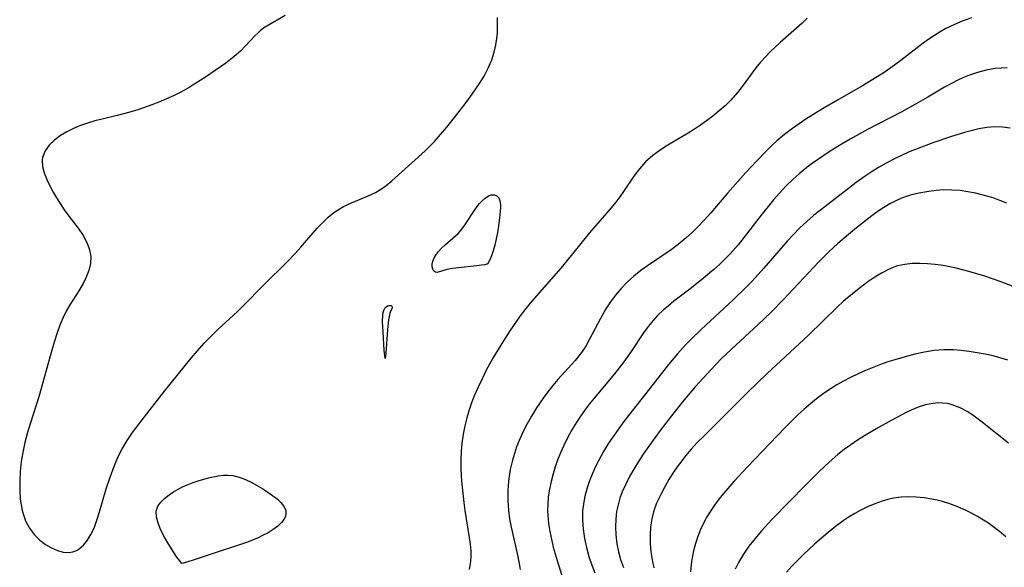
# Model space of a CAD drawing. Header units: inches. Extents: x 1073367 to 1082519, y 1569854 to 1574957.
# Tile 146 of 256: x 1076126 to 1076321, y 1572482 to 1572590. Entities that reach past the tile are written whole.
import ezdxf

# ---------------------------------------------------------------- set-up
doc = ezdxf.new("R2010")
doc.units = ezdxf.units.IN
doc.header["$MEASUREMENT"] = 0
doc.layers.add('CGG_CurvaNivelLidar_v1', color=7, linetype='Continuous', lineweight=30, true_color=0x008008)

msp = doc.modelspace()

# ---------------------------------------------------------------- linework, layer by layer
at = {"layer": 'CGG_CurvaNivelLidar_v1'}
for points in [[(1076178.7512, 1572590.9934, 69.5), (1076175.1865, 1572588.8805, 69.5), (1076174.534, 1572588.4608, 69.5), (1076173.9294, 1572588.014, 69.5), (1076173.3627, 1572587.507, 69.5), (1076172.8184, 1572586.9519, 69.5), (1076170.9866, 1572584.9816, 69.5), (1076169.966, 1572583.9676, 69.5), (1076168.7418, 1572582.8981, 69.5), (1076167.0586, 1572581.5901, 69.5), (1076166.0337, 1572580.8427, 69.5), (1076163.0932, 1572578.8334, 69.5), (1076161.4997, 1572577.8101, 69.5), (1076159.87, 1572576.8213, 69.5), (1076158.1983, 1572575.8876, 69.5), (1076156.8991, 1572575.2284, 69.5), (1076155.4061, 1572574.5337, 69.5), (1076153.8862, 1572573.8876, 69.5), (1076152.5262, 1572573.3583, 69.5), (1076149.7589, 1572572.4112, 69.5), (1076148.142, 1572571.9344, 69.5), (1076145.658, 1572571.289, 69.5), (1076142.7175, 1572570.571, 69.5), (1076141.2711, 1572570.1901, 69.5), (1076139.8489, 1572569.7681, 69.5), (1076138.4694, 1572569.2914, 69.5), (1076137.0656, 1572568.7111, 69.5), (1076135.7414, 1572568.0542, 69.5), (1076134.5166, 1572567.32, 69.5), (1076133.3001, 1572566.4087, 69.5), (1076132.2754, 1572565.4059, 69.5), (1076131.4921, 1572564.3156, 69.5), (1076131.0744, 1572563.3452, 69.5), (1076130.9859, 1572562.9837, 69.5), (1076130.9187, 1572562.4582, 69.5), (1076130.9885, 1572561.2316, 69.5), (1076131.3041, 1572559.9535, 69.5), (1076131.8046, 1572558.6385, 69.5), (1076132.4415, 1572557.2984, 69.5), (1076133.047, 1572556.1734, 69.5), (1076133.7075, 1572555.0467, 69.5), (1076134.4141, 1572553.9271, 69.5), (1076135.26, 1572552.6787, 69.5), (1076136.1425, 1572551.4593, 69.5), (1076137.9643, 1572549.0512, 69.5), (1076138.9531, 1572547.6019, 69.5), (1076139.7574, 1572546.1268, 69.5), (1076140.2403, 1572544.8106, 69.5), (1076140.4713, 1572543.4716, 69.5), (1076140.4149, 1572542.1052, 69.5), (1076140.1062, 1572540.7397, 69.5), (1076139.5913, 1572539.3774, 69.5), (1076138.921, 1572538.0323, 69.5), (1076138.1374, 1572536.7081, 69.5), (1076136.3559, 1572533.9695, 69.5), (1076135.6325, 1572532.7258, 69.5), (1076134.9642, 1572531.3586, 69.5), (1076134.3763, 1572529.9314, 69.5), (1076133.8507, 1572528.4579, 69.5), (1076133.2552, 1572526.5648, 69.5), (1076132.8149, 1572525.0448, 69.5), (1076130.2145, 1572515.8057, 69.5), (1076128.5704, 1572510.6903, 69.5), (1076127.9946, 1572508.7698, 69.5), (1076127.4871, 1572506.8307, 69.5), (1076127.0682, 1572504.8744, 69.5), (1076126.7845, 1572503.0984, 69.5), (1076126.5687, 1572501.0899, 69.5), (1076126.4658, 1572499.2509, 69.5), (1076126.463, 1572497.4304, 69.5), (1076126.5787, 1572495.644, 69.5), (1076126.7312, 1572494.5053, 69.5), (1076126.956, 1572493.3966, 69.5), (1076127.2482, 1572492.3737, 69.5), (1076127.6234, 1572491.3943, 69.5), (1076128.4089, 1572489.9292, 69.5), (1076129.3898, 1572488.6189, 69.5), (1076130.4275, 1572487.5786, 69.5), (1076131.5672, 1572486.7006, 69.5), (1076132.7126, 1572486.0335, 69.5), (1076133.8873, 1572485.5399, 69.5), (1076135.0583, 1572485.2396, 69.5), (1076136.1933, 1572485.1648, 69.5), (1076136.9146, 1572485.2624, 69.5), (1076137.4994, 1572485.454, 69.5), (1076137.7996, 1572485.6006, 69.5), (1076138.186, 1572485.8415, 69.5), (1076139.0448, 1572486.5925, 69.5), (1076139.8188, 1572487.5481, 69.5), (1076140.5079, 1572488.6655, 69.5), (1076141.1078, 1572489.9117, 69.5), (1076141.6948, 1572491.4851, 69.5), (1076142.2111, 1572493.1521, 69.5), (1076143.5342, 1572497.7147, 69.5), (1076144.2179, 1572499.8196, 69.5), (1076144.7964, 1572501.4104, 69.5), (1076145.4208, 1572502.9753, 69.5), (1076146.0039, 1572504.3032, 69.5), (1076146.6489, 1572505.5934, 69.5), (1076147.629, 1572507.2356, 69.5), (1076148.717, 1572508.82, 69.5), (1076150.5847, 1572511.3052, 69.5), (1076154.9815, 1572516.9587, 69.5), (1076160.2595, 1572523.4106, 69.5), (1076161.5229, 1572524.9128, 69.5), (1076162.8217, 1572526.3797, 69.5), (1076164.1693, 1572527.7969, 69.5), (1076165.5147, 1572529.1002, 69.5), (1076169.3842, 1572532.6646, 69.5), (1076170.6258, 1572533.8709, 69.5), (1076174.3604, 1572537.6926, 69.5), (1076179.3634, 1572542.6313, 69.5), (1076180.7228, 1572544.0531, 69.5), (1076181.857, 1572545.3218, 69.5), (1076185.1089, 1572549.0611, 69.5), (1076186.187, 1572550.193, 69.5), (1076187.2587, 1572551.2065, 69.5), (1076188.3856, 1572552.1251, 69.5), (1076188.9118, 1572552.4979, 69.5), (1076189.3899, 1572552.8068, 69.5), (1076190.2853, 1572553.3155, 69.5), (1076191.8433, 1572554.0475, 69.5), (1076195.0307, 1572555.3578, 69.5), (1076196.5772, 1572556.0979, 69.5), (1076197.556, 1572556.673, 69.5), (1076198.6981, 1572557.4864, 69.5), (1076199.7931, 1572558.3896, 69.5), (1076204.4043, 1572562.5245, 69.5), (1076206.3586, 1572564.3229, 69.5), (1076208.1813, 1572566.1497, 69.5), (1076209.4213, 1572567.5285, 69.5), (1076210.6191, 1572568.9529, 69.5), (1076212.6378, 1572571.4518, 69.5), (1076214.2828, 1572573.5762, 69.5), (1076215.2016, 1572574.8431, 69.5), (1076217.0715, 1572577.5547, 69.5), (1076217.9799, 1572579.019, 69.5), (1076218.8003, 1572580.5986, 69.5), (1076219.4782, 1572582.2349, 69.5), (1076219.9498, 1572583.7247, 69.5), (1076220.2194, 1572584.8458, 69.5), (1076220.4226, 1572585.9763, 69.5), (1076220.5956, 1572587.5229, 69.5), (1076220.6553, 1572589.0635, 69.5), (1076220.6038, 1572590.5837, 69.5)], [(1076281.6519, 1572590.4466, 69.5), (1076280.6494, 1572589.4812, 69.5), (1076276.3021, 1572585.6766, 69.5), (1076274.3513, 1572583.8257, 69.5), (1076273.4199, 1572582.8551, 69.5), (1076272.4619, 1572581.767, 69.5), (1076271.5489, 1572580.6409, 69.5), (1076268.8532, 1572577.0066, 69.5), (1076267.9339, 1572575.8196, 69.5), (1076266.6138, 1572574.3005, 69.5), (1076265.4984, 1572573.1993, 69.5), (1076264.318, 1572572.1591, 69.5), (1076263.0881, 1572571.1678, 69.5), (1076261.8213, 1572570.216, 69.5), (1076260.6304, 1572569.3694, 69.5), (1076259.4193, 1572568.5535, 69.5), (1076258.1889, 1572567.7733, 69.5), (1076254.1795, 1572565.408, 69.5), (1076252.669, 1572564.4471, 69.5), (1076251.238, 1572563.4138, 69.5), (1076249.7709, 1572562.1174, 69.5), (1076248.5951, 1572560.7857, 69.5), (1076247.5246, 1572559.3464, 69.5), (1076245.4855, 1572556.3245, 69.5), (1076244.7429, 1572555.2631, 69.5), (1076243.9642, 1572554.222, 69.5), (1076243.0308, 1572553.0766, 69.5), (1076238.704, 1572548.0883, 69.5), (1076235.1624, 1572543.707, 69.5), (1076233.0759, 1572541.1915, 69.5), (1076227.3607, 1572534.6496, 69.5), (1076226.1868, 1572533.2026, 69.5), (1076225.1111, 1572531.7769, 69.5), (1076223.0727, 1572528.8382, 69.5), (1076221.7902, 1572526.8646, 69.5), (1076220.7396, 1572525.1709, 69.5), (1076219.7279, 1572523.4552, 69.5), (1076218.4205, 1572521.0558, 69.5), (1076217.5804, 1572519.3914, 69.5), (1076216.784, 1572517.7092, 69.5), (1076216.0404, 1572516.0083, 69.5), (1076215.5019, 1572514.6536, 69.5), (1076215.0181, 1572513.2816, 69.5), (1076214.5509, 1572511.7038, 69.5), (1076214.1668, 1572510.1029, 69.5), (1076213.8638, 1572508.4828, 69.5), (1076213.6227, 1572506.6817, 69.5), (1076213.4837, 1572505.0501, 69.5), (1076213.4187, 1572503.4097, 69.5), (1076213.427, 1572501.8049, 69.5), (1076213.4951, 1572500.1965, 69.5), (1076213.6111, 1572498.587, 69.5), (1076213.9967, 1572495.0124, 69.5), (1076214.2183, 1572493.4004, 69.5), (1076215.0684, 1572488.0747, 69.5), (1076215.246, 1572486.77, 69.5), (1076215.3582, 1572485.4827, 69.5), (1076215.3786, 1572484.4257, 69.5), (1076215.3152, 1572483.3852, 69.5), (1076215.0202, 1572481.779, 69.5)], [(1076314.0527, 1572590.5, 70), (1076312.2168, 1572589.8338, 70), (1076310.572, 1572589.1548, 70), (1076308.9725, 1572588.387, 70), (1076307.8329, 1572587.7539, 70), (1076306.7229, 1572587.0672, 70), (1076305.6401, 1572586.3341, 70), (1076304.4952, 1572585.4964, 70), (1076300.1029, 1572582.0794, 70), (1076298.1404, 1572580.6618, 70), (1076296.8048, 1572579.7646, 70), (1076295.4474, 1572578.8976, 70), (1076292.5511, 1572577.1507, 70), (1076287.616, 1572574.3146, 70), (1076284.6924, 1572572.5933, 70), (1076281.3961, 1572570.5523, 70), (1076280.0488, 1572569.6548, 70), (1076278.7288, 1572568.7216, 70), (1076277.1744, 1572567.5334, 70), (1076275.6782, 1572566.2756, 70), (1076274.6687, 1572565.3496, 70), (1076273.6862, 1572564.3928, 70), (1076271.721, 1572562.3555, 70), (1076269.5296, 1572559.9504, 70), (1076266.0131, 1572556.0132, 70), (1076262.6438, 1572552.1024, 70), (1076261.3547, 1572550.6607, 70), (1076260.2096, 1572549.4372, 70), (1076259.0303, 1572548.2549, 70), (1076257.8032, 1572547.1293, 70), (1076256.2193, 1572545.8405, 70), (1076254.8435, 1572544.8257, 70), (1076250.1743, 1572541.663, 70), (1076248.897, 1572540.7323, 70), (1076247.5029, 1572539.6057, 70), (1076246.1812, 1572538.4031, 70), (1076244.9443, 1572537.1208, 70), (1076243.8834, 1572535.8555, 70), (1076242.9041, 1572534.5266, 70), (1076242.0039, 1572533.1434, 70), (1076240.9316, 1572531.2587, 70), (1076238.7832, 1572527.156, 70), (1076238.0178, 1572525.8323, 70), (1076237.1815, 1572524.5609, 70), (1076235.9578, 1572523.0047, 70), (1076232.5434, 1572519.2498, 70), (1076231.5236, 1572518.0552, 70), (1076230.5391, 1572516.8204, 70), (1076229.5919, 1572515.5491, 70), (1076228.311, 1572513.6709, 70), (1076227.3157, 1572512.042, 70), (1076226.4428, 1572510.4685, 70), (1076225.635, 1572508.8616, 70), (1076224.9007, 1572507.2229, 70), (1076224.3933, 1572505.9377, 70), (1076223.9426, 1572504.6343, 70), (1076223.5556, 1572503.3129, 70), (1076223.143, 1572501.4896, 70), (1076222.8595, 1572499.6416, 70), (1076222.7437, 1572498.4253, 70), (1076222.6783, 1572497.2043, 70), (1076222.6703, 1572495.3512, 70), (1076222.7854, 1572493.4996, 70), (1076223.0105, 1572491.8063, 70), (1076223.3227, 1572490.1193, 70), (1076224.4927, 1572484.9666, 70), (1076224.8415, 1572483.3066, 70), (1076225.1099, 1572481.7835, 70)], [(1076321.0395, 1572580.6483, 70.5), (1076319.8508, 1572580.6185, 70.5), (1076318.6679, 1572580.5139, 70.5), (1076316.9243, 1572580.208, 70.5), (1076315.2015, 1572579.7498, 70.5), (1076314.0583, 1572579.3709, 70.5), (1076312.9285, 1572578.9376, 70.5), (1076311.4966, 1572578.3017, 70.5), (1076310.0887, 1572577.5931, 70.5), (1076308.7022, 1572576.8271, 70.5), (1076305.4202, 1572574.8721, 70.5), (1076302.8782, 1572573.407, 70.5), (1076300.2823, 1572572.0041, 70.5), (1076293.5425, 1572568.5002, 70.5), (1076290.1124, 1572566.6086, 70.5), (1076288.5266, 1572565.6851, 70.5), (1076286.0071, 1572564.1243, 70.5), (1076283.6574, 1572562.5315, 70.5), (1076282.4488, 1572561.6504, 70.5), (1076281.2646, 1572560.7408, 70.5), (1076280.0549, 1572559.7545, 70.5), (1076278.8828, 1572558.7268, 70.5), (1076277.4641, 1572557.3604, 70.5), (1076276.11, 1572555.9271, 70.5), (1076275.004, 1572554.6633, 70.5), (1076273.9328, 1572553.3668, 70.5), (1076272.7717, 1572551.8933, 70.5), (1076269.2652, 1572547.2989, 70.5), (1076268.0416, 1572545.7854, 70.5), (1076266.4711, 1572544.0074, 70.5), (1076265.4305, 1572542.9347, 70.5), (1076264.3552, 1572541.8966, 70.5), (1076263.2512, 1572540.8885, 70.5), (1076260.859, 1572538.8551, 70.5), (1076258.2779, 1572536.8308, 70.5), (1076255.4031, 1572534.6556, 70.5), (1076254.3254, 1572533.7883, 70.5), (1076253.2846, 1572532.8868, 70.5), (1076252.2514, 1572531.8971, 70.5), (1076251.2815, 1572530.8507, 70.5), (1076250.3122, 1572529.6562, 70.5), (1076249.4037, 1572528.4087, 70.5), (1076246.9868, 1572524.7794, 70.5), (1076245.5482, 1572522.7386, 70.5), (1076243.6702, 1572520.3336, 70.5), (1076239.6501, 1572515.5626, 70.5), (1076238.6639, 1572514.3445, 70.5), (1076237.7422, 1572513.1294, 70.5), (1076236.9783, 1572512.0379, 70.5), (1076236.2508, 1572510.9211, 70.5), (1076235.2703, 1572509.2885, 70.5), (1076234.3603, 1572507.6158, 70.5), (1076233.6745, 1572506.2226, 70.5), (1076233.0414, 1572504.8067, 70.5), (1076232.465, 1572503.3699, 70.5), (1076231.9847, 1572502.0151, 70.5), (1076231.5625, 1572500.645, 70.5), (1076231.1759, 1572499.144, 70.5), (1076230.8667, 1572497.6309, 70.5), (1076230.6417, 1572496.1091, 70.5), (1076230.5124, 1572494.5817, 70.5), (1076230.4887, 1572493.4358, 70.5), (1076230.5257, 1572492.4338, 70.5), (1076230.6797, 1572490.8696, 70.5), (1076230.9276, 1572489.3077, 70.5), (1076231.2473, 1572487.7507, 70.5), (1076231.6205, 1572486.202, 70.5), (1076232.361, 1572483.5372, 70.5), (1076233.819, 1572478.8918, 70.5)], [(1076321.6857, 1572568.7703, 71), (1076320.1465, 1572568.9873, 71), (1076318.6062, 1572569.0412, 71), (1076317.0476, 1572568.9074, 71), (1076315.4858, 1572568.6281, 71), (1076312.6574, 1572567.9254, 71), (1076309.8802, 1572567.0903, 71), (1076306.4373, 1572565.897, 71), (1076303.3252, 1572564.7159, 71), (1076301.7836, 1572564.0863, 71), (1076300.2596, 1572563.4194, 71), (1076299.101, 1572562.8723, 71), (1076297.1943, 1572561.8713, 71), (1076295.725, 1572561.0164, 71), (1076294.2843, 1572560.1122, 71), (1076292.8728, 1572559.1616, 71), (1076291.3241, 1572558.0448, 71), (1076289.7992, 1572556.8933, 71), (1076284.2822, 1572552.6309, 71), (1076282.9255, 1572551.5341, 71), (1076281.6022, 1572550.4015, 71), (1076280.2061, 1572549.1058, 71), (1076278.8657, 1572547.7519, 71), (1076277.7672, 1572546.5574, 71), (1076273.12, 1572541.1747, 71), (1076270.7871, 1572538.632, 71), (1076269.52, 1572537.3322, 71), (1076267.0576, 1572534.9465, 71), (1076260.7664, 1572529.1257, 71), (1076258.6604, 1572527.0473, 71), (1076257.7546, 1572526.105, 71), (1076256.1214, 1572524.2905, 71), (1076254.3438, 1572522.1635, 71), (1076251.2706, 1572518.3285, 71), (1076246.4096, 1572512.1372, 71), (1076245.3456, 1572510.7282, 71), (1076243.5968, 1572508.2892, 71), (1076242.5251, 1572506.6702, 71), (1076241.5143, 1572505.0206, 71), (1076240.5759, 1572503.3391, 71), (1076239.9552, 1572502.1068, 71), (1076239.325, 1572500.7068, 71), (1076238.7651, 1572499.2859, 71), (1076238.2991, 1572497.906, 71), (1076237.912, 1572496.5111, 71), (1076237.6173, 1572495.1022, 71), (1076237.4078, 1572493.3685, 71), (1076237.38, 1572491.5405, 71), (1076237.5107, 1572489.7305, 71), (1076237.7708, 1572487.9201, 71), (1076238.1457, 1572486.1187, 71), (1076238.6297, 1572484.3369, 71), (1076239.195, 1572482.6583, 71), (1076239.7791, 1572481.1453, 71)], [(1076320.9716, 1572554.0083, 71.5), (1076319.6399, 1572554.5489, 71.5), (1076318.2918, 1572555.0252, 71.5), (1076316.323, 1572555.6001, 71.5), (1076314.8145, 1572555.9611, 71.5), (1076313.2962, 1572556.2537, 71.5), (1076311.7705, 1572556.4655, 71.5), (1076310.1355, 1572556.5869, 71.5), (1076308.5009, 1572556.5933, 71.5), (1076307.0611, 1572556.4995, 71.5), (1076305.6297, 1572556.3241, 71.5), (1076304.0462, 1572556.0443, 71.5), (1076302.4848, 1572555.6753, 71.5), (1076300.955, 1572555.2085, 71.5), (1076299.9627, 1572554.8378, 71.5), (1076298.9926, 1572554.4134, 71.5), (1076297.9474, 1572553.8767, 71.5), (1076296.7316, 1572553.1488, 71.5), (1076295.2368, 1572552.1232, 71.5), (1076293.7771, 1572551.0211, 71.5), (1076291.065, 1572548.8541, 71.5), (1076287.6938, 1572546.0225, 71.5), (1076285.8677, 1572544.3448, 71.5), (1076283.8786, 1572542.352, 71.5), (1076277.0138, 1572535.0227, 71.5), (1076274.5322, 1572532.4983, 71.5), (1076271.9814, 1572530.0533, 71.5), (1076266.7231, 1572525.2448, 71.5), (1076264.7311, 1572523.3013, 71.5), (1076262.7405, 1572521.2262, 71.5), (1076259.5978, 1572517.7701, 71.5), (1076257.0847, 1572514.8117, 71.5), (1076254.8922, 1572512.071, 71.5), (1076252.6703, 1572509.1641, 71.5), (1076250.4329, 1572506.072, 71.5), (1076249.3579, 1572504.5039, 71.5), (1076248.4102, 1572503.053, 71.5), (1076247.5111, 1572501.5899, 71.5), (1076246.6681, 1572500.1076, 71.5), (1076245.8962, 1572498.6038, 71.5), (1076245.2162, 1572497.0746, 71.5), (1076244.7517, 1572495.8197, 71.5), (1076244.3746, 1572494.5458, 71.5), (1076244.0984, 1572493.2533, 71.5), (1076243.9183, 1572491.7333, 71.5), (1076243.873, 1572490.197, 71.5), (1076243.9452, 1572488.6528, 71.5), (1076244.1662, 1572486.8401, 71.5), (1076244.4696, 1572485.295, 71.5), (1076244.8829, 1572483.7681, 71.5), (1076245.4367, 1572482.1916, 71.5)], [(1076324.8344, 1572536.5791, 72), (1076319.7105, 1572538.5484, 72), (1076316.6552, 1572539.6007, 72), (1076313.49, 1572540.5486, 72), (1076310.7211, 1572541.2487, 72), (1076308.4298, 1572541.6952, 72), (1076306.8985, 1572541.9065, 72), (1076305.3609, 1572542.0481, 72), (1076303.8396, 1572542.1092, 72), (1076302.3422, 1572542.0735, 72), (1076300.878, 1572541.9183, 72), (1076299.4581, 1572541.6137, 72), (1076299.0831, 1572541.5009, 72), (1076297.6658, 1572540.9374, 72), (1076296.2966, 1572540.2138, 72), (1076294.9578, 1572539.3765, 72), (1076293.634, 1572538.4643, 72), (1076292.1752, 1572537.4, 72), (1076289.9055, 1572535.6061, 72), (1076288.8002, 1572534.6541, 72), (1076287.5597, 1572533.5109, 72), (1076281.9277, 1572527.9833, 72), (1076273.7584, 1572520.4003, 72), (1076269.8289, 1572516.6031, 72), (1076261.2543, 1572508.0955, 72), (1076259.9853, 1572506.8076, 72), (1076258.7611, 1572505.4858, 72), (1076257.6864, 1572504.2152, 72), (1076256.9202, 1572503.2319, 72), (1076256.0404, 1572502.0136, 72), (1076255.2066, 1572500.7682, 72), (1076254.4159, 1572499.502, 72), (1076253.683, 1572498.2479, 72), (1076252.7814, 1572496.5748, 72), (1076251.9892, 1572494.8728, 72), (1076251.3592, 1572493.1268, 72), (1076251.028, 1572491.791, 72), (1076250.789, 1572490.1931, 72), (1076250.6889, 1572488.5704, 72), (1076250.7098, 1572486.9338, 72), (1076250.8418, 1572485.2931, 72), (1076251.0804, 1572483.6867, 72), (1076251.4311, 1572482.1067, 72)], [(1076321.1658, 1572523.0687, 72.5), (1076319.4049, 1572523.5863, 72.5), (1076318.2755, 1572523.8766, 72.5), (1076316.7258, 1572524.2273, 72.5), (1076315.166, 1572524.5271, 72.5), (1076313.5997, 1572524.7726, 72.5), (1076312.0298, 1572524.9565, 72.5), (1076310.4588, 1572525.0669, 72.5), (1076308.564, 1572525.0779, 72.5), (1076306.6555, 1572524.9279, 72.5), (1076304.7413, 1572524.6298, 72.5), (1076302.8365, 1572524.2207, 72.5), (1076300.9403, 1572523.7315, 72.5), (1076298.9413, 1572523.1442, 72.5), (1076297.56, 1572522.6912, 72.5), (1076296.0817, 1572522.1655, 72.5), (1076293.1629, 1572521.0101, 72.5), (1076291.727, 1572520.38, 72.5), (1076290.1969, 1572519.6535, 72.5), (1076288.6976, 1572518.8707, 72.5), (1076287.5296, 1572518.1996, 72.5), (1076286.386, 1572517.4879, 72.5), (1076285.2668, 1572516.738, 72.5), (1076283.7944, 1572515.6672, 72.5), (1076282.3654, 1572514.5363, 72.5), (1076280.9802, 1572513.3491, 72.5), (1076279.792, 1572512.2532, 72.5), (1076277.2419, 1572509.7074, 72.5), (1076269.8977, 1572502.0423, 72.5), (1076267.2486, 1572499.1998, 72.5), (1076265.1742, 1572496.8013, 72.5), (1076264.2646, 1572495.6533, 72.5), (1076263.3993, 1572494.4797, 72.5), (1076262.5864, 1572493.2775, 72.5), (1076261.9065, 1572492.1654, 72.5), (1076261.285, 1572491.0249, 72.5), (1076260.6521, 1572489.681, 72.5), (1076260.1029, 1572488.3031, 72.5), (1076259.6365, 1572486.8962, 72.5), (1076259.2564, 1572485.4636, 72.5), (1076258.8792, 1572483.3917, 72.5), (1076258.6876, 1572481.3485, 72.5)], [(1076321.3485, 1572506.6738, 73), (1076315.8717, 1572511.0038, 73), (1076314.5901, 1572511.9794, 73), (1076313.291, 1572512.8634, 73), (1076311.79, 1572513.6782, 73), (1076310.2312, 1572514.2672, 73), (1076309.2927, 1572514.487, 73), (1076308.3405, 1572514.6041, 73), (1076307.3673, 1572514.6135, 73), (1076306.3892, 1572514.5216, 73), (1076304.9684, 1572514.2297, 73), (1076303.5533, 1572513.7814, 73), (1076302.1504, 1572513.205, 73), (1076301.1297, 1572512.7145, 73), (1076298.326, 1572511.2293, 73), (1076295.2592, 1572509.5102, 73), (1076292.9374, 1572508.1355, 73), (1076291.572, 1572507.2793, 73), (1076290.2325, 1572506.3848, 73), (1076288.9296, 1572505.4393, 73), (1076287.6663, 1572504.4283, 73), (1076286.5695, 1572503.4801, 73), (1076285.1872, 1572502.2133, 73), (1076283.832, 1572500.911, 73), (1076281.4135, 1572498.4835, 73), (1076274.7132, 1572491.6211, 73), (1076272.6331, 1572489.3943, 73), (1076271.3706, 1572487.9209, 73), (1076270.1838, 1572486.3998, 73), (1076269.0939, 1572484.8206, 73), (1076268.494, 1572483.8327, 73), (1076268.112, 1572483.1402, 73), (1076267.4911, 1572481.8865, 73)], [(1076320.7727, 1572488.2431, 73.5), (1076319.5383, 1572489.2777, 73.5), (1076318.2646, 1572490.2592, 73.5), (1076317.3543, 1572490.9066, 73.5), (1076316.4238, 1572491.5216, 73.5), (1076315.2494, 1572492.2313, 73.5), (1076314.0478, 1572492.8897, 73.5), (1076312.8228, 1572493.4978, 73.5), (1076311.3215, 1572494.1603, 73.5), (1076309.7932, 1572494.7392, 73.5), (1076308.3028, 1572495.2024, 73.5), (1076307.2677, 1572495.46, 73.5), (1076306.224, 1572495.6726, 73.5), (1076304.6968, 1572495.9094, 73.5), (1076303.1638, 1572496.0558, 73.5), (1076301.6309, 1572496.0991, 73.5), (1076300.1494, 1572496.0271, 73.5), (1076298.6812, 1572495.8328, 73.5), (1076297.5555, 1572495.5924, 73.5), (1076296.4434, 1572495.2801, 73.5), (1076294.9752, 1572494.762, 73.5), (1076293.5334, 1572494.1469, 73.5), (1076292.1193, 1572493.448, 73.5), (1076291.0197, 1572492.8396, 73.5), (1076289.941, 1572492.1863, 73.5), (1076288.76, 1572491.4023, 73.5), (1076287.2432, 1572490.2829, 73.5), (1076285.7689, 1572489.0942, 73.5), (1076283.1547, 1572486.8223, 73.5), (1076280.8654, 1572484.6917, 73.5), (1076279.7543, 1572483.594, 73.5), (1076278.6436, 1572482.4371, 73.5), (1076277.5795, 1572481.2554, 73.5)]]:
    msp.add_polyline3d(points, dxfattribs=at)
for points in [[(1076218.5, 1572541.9467, 69), (1076218.0562, 1572541.8362, 69), (1076217.4926, 1572541.7432, 69), (1076216.5599, 1572541.6268, 69), (1076212.9457, 1572541.2689, 69), (1076211.728, 1572541.1069, 69), (1076210.6373, 1572540.898, 69), (1076208.7494, 1572540.357, 69), (1076208.3776, 1572540.3898, 69), (1076208.0821, 1572540.6044, 69), (1076207.8627, 1572540.9687, 69), (1076207.7368, 1572541.4416, 69), (1076207.7273, 1572541.9896, 69), (1076207.8578, 1572542.5939, 69), (1076208.1206, 1572543.2195, 69), (1076208.4488, 1572543.7677, 69), (1076208.9357, 1572544.4107, 69), (1076209.5805, 1572545.1042, 69), (1076210.2969, 1572545.7757, 69), (1076212.3501, 1572547.5523, 69), (1076212.8618, 1572548.0328, 69), (1076213.3381, 1572548.5424, 69), (1076213.8027, 1572549.1359, 69), (1076214.2343, 1572549.7642, 69), (1076216.1281, 1572552.6843, 69), (1076216.6295, 1572553.3635, 69), (1076217.0874, 1572553.9133, 69), (1076217.5561, 1572554.4141, 69), (1076218.1967, 1572554.9965, 69), (1076218.8455, 1572555.4178, 69), (1076219.4493, 1572555.6143, 69), (1076220.019, 1572555.6181, 69), (1076220.5038, 1572555.4211, 69), (1076220.8604, 1572555.013, 69), (1076221.0888, 1572554.436, 69), (1076221.1977, 1572553.7362, 69), (1076221.2042, 1572553.1148, 69), (1076221.0856, 1572551.6991, 69), (1076220.7936, 1572549.4598, 69), (1076220.595, 1572548.2081, 69), (1076220.36, 1572546.9424, 69), (1076220.0875, 1572545.7166, 69), (1076219.779, 1572544.5836, 69), (1076219.5172, 1572543.7942, 69), (1076219.2502, 1572543.1165, 69), (1076218.8155, 1572542.2646, 69), (1076218.6664, 1572542.052, 69), (1076218.5598, 1572541.9449, 69)], [(1076198.5, 1572523.4048, 69), (1076198.4167, 1572523.9509, 69), (1076198.3219, 1572524.9601, 69), (1076198.0615, 1572528.6049, 69), (1076197.987, 1572530.5935, 69), (1076198.0431, 1572532.0117, 69), (1076198.1097, 1572532.4457, 69), (1076198.2152, 1572532.845, 69), (1076198.4282, 1572533.2875, 69), (1076198.6095, 1572533.5061, 69), (1076198.9716, 1572533.7591, 69), (1076199.196, 1572533.8324, 69), (1076199.437, 1572533.8445, 69), (1076199.648, 1572533.7954, 69), (1076199.8071, 1572533.6983, 69), (1076199.8892, 1572533.5625, 69), (1076199.8754, 1572533.3902, 69), (1076199.5323, 1572532.6609, 69), (1076199.4091, 1572532.3024, 69), (1076199.3083, 1572531.9005, 69), (1076199.1556, 1572531.0123, 69), (1076198.9621, 1572529.0816, 69), (1076198.6242, 1572524.3882, 69)], [(1076158.5, 1572482.9586, 69), (1076158.3818, 1572483.0392, 69), (1076158.0114, 1572483.4735, 69), (1076157.4615, 1572484.2093, 69), (1076156.6925, 1572485.34, 69), (1076155.8475, 1572486.6954, 69), (1076155.0013, 1572488.184, 69), (1076154.3073, 1572489.556, 69), (1076153.7486, 1572490.9043, 69), (1076153.4057, 1572492.1736, 69), (1076153.3615, 1572493.3089, 69), (1076153.6746, 1572494.2669, 69), (1076154.2664, 1572495.0641, 69), (1076155.0261, 1572495.811, 69), (1076155.9104, 1572496.5113, 69), (1076156.7759, 1572497.0915, 69), (1076157.7007, 1572497.6298, 69), (1076158.6734, 1572498.1214, 69), (1076159.6447, 1572498.545, 69), (1076160.6421, 1572498.9269, 69), (1076161.6562, 1572499.2729, 69), (1076163.6387, 1572499.8482, 69), (1076164.5977, 1572500.0716, 69), (1076165.5539, 1572500.2436, 69), (1076166.5346, 1572500.3517, 69), (1076167.5057, 1572500.3732, 69), (1076168.4622, 1572500.2886, 69), (1076169.7346, 1572499.9826, 69), (1076170.9785, 1572499.506, 69), (1076172.1991, 1572498.9155, 69), (1076174.3889, 1572497.6711, 69), (1076175.3466, 1572497.0653, 69), (1076176.3156, 1572496.3918, 69), (1076177.1959, 1572495.6958, 69), (1076177.9506, 1572494.9772, 69), (1076178.4679, 1572494.3285, 69), (1076178.7228, 1572493.8683, 69), (1076178.8815, 1572493.3962, 69), (1076178.9295, 1572492.8175, 69), (1076178.8225, 1572492.2444, 69), (1076178.5269, 1572491.6259, 69), (1076178.0756, 1572491.0356, 69), (1076177.3349, 1572490.3319, 69), (1076176.4438, 1572489.6679, 69), (1076175.4377, 1572489.0449, 69), (1076174.3421, 1572488.4671, 69), (1076173.4418, 1572488.0519, 69), (1076172.3699, 1572487.6036, 69), (1076171.1498, 1572487.1408, 69), (1076169.7763, 1572486.6574, 69), (1076164.9722, 1572485.0957, 69), (1076160.4808, 1572483.5685, 69)]]:
    msp.add_polyline3d(points, close=True, dxfattribs=at)

doc.saveas('drawing.dxf')
